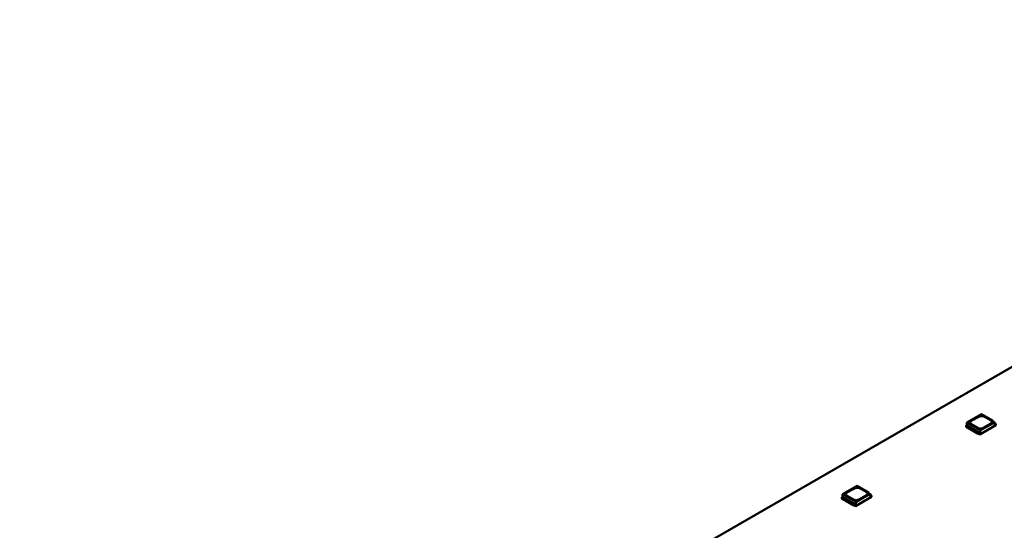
# Model space of a CAD drawing. Header units: millimetres. Extents: x 0 to 841, y 0 to 590.
# Tile 18 of 26: x 484 to 556, y 122 to 160. Entities that reach past the tile are written whole.
import ezdxf

# ---------------------------------------------------------------- set-up
doc = ezdxf.new("R2010")
doc.units = ezdxf.units.MM
doc.layers.add('Visible Edges(ISO)', color=7, linetype='Continuous', lineweight=50)
doc.layers.add('Visible Tangent Edges(ISO)', color=7, linetype='Continuous', lineweight=50)

msp = doc.modelspace()

# ---------------------------------------------------------------- linework, layer by layer
at = {"layer": 'Visible Edges(ISO)'}
for p, q in [((601.591, 159.597), (401.479, 44.36)), ((554.793, 130.45), (553.707, 129.825)), ((554.793, 130.45), (555.637, 129.963)), ((553.693, 129.633), (553.658, 129.612)), ((553.658, 129.514), (553.658, 129.612)), ((553.658, 129.612), (554.647, 129.042)), ((553.707, 129.825), (553.693, 129.633)), ((554.683, 129.063), (553.693, 129.633)), ((554.697, 129.255), (553.707, 129.825)), ((554.029, 129.949), (554.577, 130.265)), ((554.029, 129.945), (554.577, 130.26)), ((554.488, 129.44), (554.029, 129.705)), ((554.647, 128.944), (555.832, 129.626)), ((554.697, 129.255), (555.637, 129.796)), ((555.461, 129.756), (554.913, 129.44)), ((555.001, 130.265), (555.461, 130)), ((555.001, 130.26), (555.461, 129.996)), ((555.637, 129.796), (555.637, 129.963)), ((555.637, 129.889), (555.789, 129.802)), ((555.789, 129.802), (555.637, 129.714)), ((555.637, 129.714), (555.637, 129.796)), ((555.789, 129.802), (555.797, 129.704)), ((555.832, 129.724), (555.793, 129.747)), ((555.797, 129.704), (555.832, 129.724)), ((555.832, 129.626), (555.832, 129.724)), ((553.658, 129.514), (553.783, 129.442)), ((553.782, 129.439), (553.782, 129.442)), ((553.782, 129.439), (553.809, 129.392)), ((553.783, 129.479), (553.809, 129.433)), ((553.809, 129.433), (553.899, 129.381)), ((553.809, 129.392), (553.809, 129.433)), ((553.809, 129.392), (553.899, 129.34)), ((553.899, 129.381), (553.938, 129.38)), ((553.899, 129.34), (553.899, 129.381)), ((553.899, 129.34), (553.938, 129.34)), ((553.938, 129.38), (554.351, 129.143)), ((553.938, 129.34), (553.938, 129.38)), ((553.938, 129.34), (554.351, 129.102)), ((554.351, 129.143), (554.353, 129.12)), ((554.351, 129.102), (554.351, 129.143)), ((554.351, 129.102), (554.353, 129.079)), ((554.353, 129.12), (554.443, 129.068)), ((554.353, 129.079), (554.353, 129.12)), ((554.353, 129.079), (554.443, 129.027)), ((554.443, 129.068), (554.522, 129.053)), ((554.443, 129.027), (554.443, 129.068)), ((554.443, 129.027), (554.525, 129.012)), ((554.522, 129.016), (554.647, 128.944)), ((554.525, 129.012), (554.525, 129.015)), ((554.525, 129.012), (554.527, 129.013)), ((554.647, 129.042), (554.683, 129.063)), ((554.647, 128.944), (554.647, 129.042)), ((554.683, 129.063), (554.697, 129.255)), ((544.514, 124.531), (544.5, 124.339)), ((545.6, 125.156), (544.514, 124.531)), ((545.504, 123.961), (544.514, 124.531)), ((544.836, 124.655), (545.384, 124.971)), ((544.836, 124.651), (545.384, 124.967)), ((545.504, 123.961), (546.445, 124.503)), ((545.6, 125.156), (546.445, 124.67)), ((545.809, 124.971), (546.268, 124.706)), ((545.809, 124.967), (546.268, 124.702)), ((546.445, 124.503), (546.445, 124.67)), ((546.445, 124.595), (546.596, 124.508)), ((546.596, 124.508), (546.445, 124.421)), ((546.445, 124.421), (546.445, 124.503)), ((546.596, 124.508), (546.604, 124.41)), ((544.5, 124.339), (544.465, 124.319)), ((544.465, 124.221), (544.465, 124.319)), ((544.465, 124.319), (545.455, 123.749)), ((544.465, 124.221), (544.591, 124.148)), ((545.49, 123.769), (544.5, 124.339)), ((544.59, 124.146), (544.59, 124.149)), ((544.59, 124.146), (544.617, 124.099)), ((544.591, 124.185), (544.617, 124.14)), ((544.617, 124.14), (544.707, 124.088)), ((544.617, 124.099), (544.617, 124.14)), ((544.617, 124.099), (544.707, 124.047)), ((544.707, 124.088), (544.746, 124.087)), ((544.707, 124.047), (544.707, 124.088)), ((544.707, 124.047), (544.746, 124.046)), ((544.746, 124.087), (545.159, 123.849)), ((544.746, 124.046), (544.746, 124.087)), ((544.746, 124.046), (545.159, 123.808)), ((545.296, 124.146), (544.836, 124.411)), ((545.159, 123.849), (545.16, 123.826)), ((545.159, 123.808), (545.159, 123.849)), ((545.159, 123.808), (545.16, 123.786)), ((545.16, 123.826), (545.251, 123.775)), ((545.16, 123.786), (545.16, 123.826)), ((545.16, 123.786), (545.251, 123.734)), ((545.251, 123.775), (545.33, 123.76)), ((545.251, 123.734), (545.251, 123.775)), ((545.455, 123.651), (546.639, 124.333)), ((545.455, 123.749), (545.49, 123.769)), ((545.455, 123.651), (545.455, 123.749)), ((545.49, 123.769), (545.504, 123.961)), ((546.268, 124.462), (545.72, 124.146)), ((546.639, 124.431), (546.601, 124.453)), ((546.604, 124.41), (546.639, 124.431)), ((546.639, 124.333), (546.639, 124.431)), ((545.251, 123.734), (545.332, 123.718)), ((545.33, 123.723), (545.455, 123.651)), ((545.332, 123.718), (545.332, 123.721)), ((545.332, 123.718), (545.335, 123.72))]:
    msp.add_line(p, q, dxfattribs=at)
for centre, major_axis, start_param, end_param in [((554.789, 130.142), (0.3, 0), 0.785398, 2.356194), ((554.789, 130.138), (0.3, 0), 0.785398, 2.356194), ((554.241, 129.827), (-0.3, 0), 5.497787, 7.068583), ((554.241, 129.823), (-0.3, 0), 5.497787, 6.271354), ((555.249, 129.878), (0.3, 0), 5.497787, 7.068583), ((555.249, 129.874), (0.3, 0), 0.011831, 0.785398), ((554.701, 129.562), (-0.3, 0), 0.785398, 2.356194), ((545.048, 124.533), (-0.3, 0), 5.497787, 7.068583), ((545.048, 124.529), (-0.3, 0), 5.497787, 6.271354), ((545.597, 124.849), (0.3, 0), 0.785398, 2.356194), ((545.597, 124.845), (0.3, 0), 0.785398, 2.356194), ((546.056, 124.584), (0.3, 0), 5.497787, 7.068583), ((546.056, 124.58), (0.3, 0), 0.011831, 0.785398), ((545.508, 124.269), (-0.3, 0), 0.785398, 2.356194)]:
    msp.add_ellipse(centre, major_axis=major_axis, ratio=0.575862, start_param=start_param, end_param=end_param, dxfattribs=at)
at = {"layer": 'Visible Tangent Edges(ISO)'}
for p, q in [((554.029, 129.949), (554.029, 129.945)), ((554.577, 130.265), (554.577, 130.26)), ((555.001, 130.265), (555.001, 130.26)), ((555.461, 130), (555.461, 129.996)), ((544.836, 124.655), (544.836, 124.651)), ((545.384, 124.971), (545.384, 124.967)), ((545.809, 124.971), (545.809, 124.967)), ((546.268, 124.706), (546.268, 124.702))]:
    msp.add_line(p, q, dxfattribs=at)

doc.saveas('drawing.dxf')
